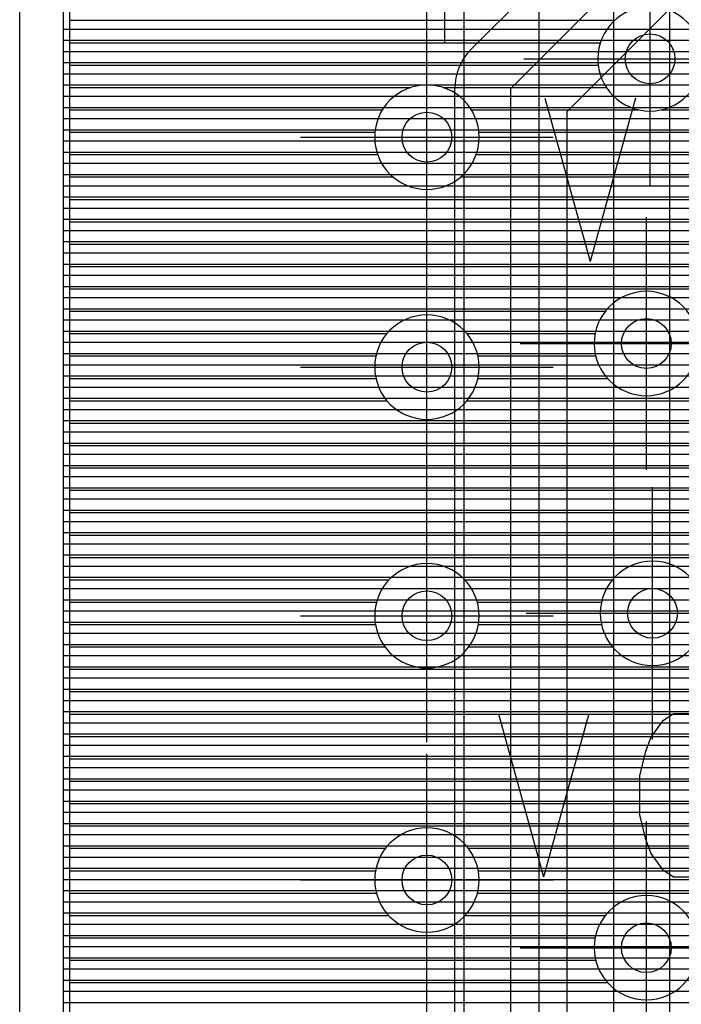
# Model space of a CAD drawing. Extents: x 25 to 291, y 23 to 136.
# Tile 78 of 147: x 25.4 to 30.72, y 90.58 to 98.5. Entities that reach past the tile are written whole.
import ezdxf

# ---------------------------------------------------------------- set-up
doc = ezdxf.new("R2010")
doc.units = 0
doc.layers.get('0').update_dxf_attribs({"linetype": 'CONTINUOUS'})
for name, color, linetype in [('copper_layer_2', 1, 'CONTINUOUS'), ('copper_layer_3', 3, 'CONTINUOUS'), ('copper_layer_bottom', 4, 'CONTINUOUS'), ('copper_layer_top', 5, 'CONTINUOUS'), ('drill_drawing', 6, 'CONTINUOUS'), ('silkscreen_top', 1, 'CONTINUOUS')]:
    doc.layers.add(name, color=color, linetype=linetype)

# ---------------------------------------------------------------- blocks, each defined once
blk = doc.blocks.new('D20')
blk.add_circle((0, 0), 0.2)

msp = doc.modelspace()

# ---------------------------------------------------------------- linework, layer by layer
at = {"layer": 'copper_layer_2', "color": 1}
for points in [[(31.725171, 125.050292), (25.750064, 125.050292), (25.750064, 25.750064), (86.050292, 25.750064)], [(25.750064, 98.419863), (45.903734, 98.419863)], [(25.750064, 98.329947), (37.172466, 98.329947)], [(25.750064, 98.239776), (36.758446, 98.239776)], [(25.750064, 98.14986), (36.589027, 98.14986)], [(25.750064, 98.059944), (36.468631, 98.059944)], [(25.750064, 97.969774), (36.374905, 97.969774)], [(25.750064, 97.879858), (36.299721, 97.879858)], [(25.750064, 97.789942), (36.239014, 97.789942)], [(25.750064, 97.699771), (36.189738, 97.699771)], [(25.750064, 97.609855), (36.150368, 97.609855)], [(25.750064, 97.519939), (36.119888, 97.519939)], [(25.750064, 97.429769), (36.09779, 97.429769)], [(25.750064, 97.339853), (36.083058, 97.339853)], [(25.750064, 97.249936), (36.075946, 97.249936)], [(25.750064, 97.159766), (36.075946, 97.159766)], [(25.750064, 97.06985), (36.083312, 97.06985)], [(25.750064, 96.979934), (36.09779, 96.979934)], [(25.750064, 96.889764), (36.120142, 96.889764)], [(25.750064, 96.799848), (36.150622, 96.799848)], [(25.750064, 96.709931), (36.189992, 96.709931)], [(25.750064, 96.619761), (36.239268, 96.619761)], [(25.750064, 96.529845), (36.300229, 96.529845)], [(25.750064, 96.439929), (36.375413, 96.439929)], [(25.750064, 96.349759), (36.469393, 96.349759)], [(25.750064, 96.259843), (36.590043, 96.259843)], [(25.750064, 96.169926), (36.75997, 96.169926)], [(25.750064, 96.079756), (42.964186, 96.079756)], [(25.750064, 95.98984), (40.338075, 95.98984)], [(25.750064, 95.899924), (40.152654, 95.899924)], [(25.750064, 95.809754), (40.029718, 95.809754)], [(25.750064, 95.719837), (36.808484, 95.719837)], [(25.750064, 95.629921), (36.621285, 95.629921)], [(25.750064, 95.539751), (36.492507, 95.539751)], [(25.750064, 95.449835), (36.393955, 95.449835)], [(25.750064, 95.359919), (36.315215, 95.359919)], [(25.750064, 95.269749), (36.251461, 95.269749)], [(25.750064, 95.179832), (36.199644, 95.179832)], [(25.750064, 95.089916), (36.158242, 95.089916)], [(25.750064, 94.999746), (36.125984, 94.999746)], [(25.750064, 94.90983), (36.102108, 94.90983)], [(25.750064, 94.819914), (36.085852, 94.819914)], [(25.750064, 94.729743), (36.076962, 94.729743)], [(25.750064, 94.639827), (36.075438, 94.639827)], [(25.750064, 94.549911), (36.081026, 94.549911)], [(25.750064, 94.459741), (36.09398, 94.459741)], [(25.750064, 94.369825), (36.114554, 94.369825)], [(25.750064, 94.279909), (36.143002, 94.279909)], [(25.750064, 94.189738), (36.18034, 94.189738)], [(25.750064, 94.099822), (36.22733, 94.099822)], [(25.750064, 94.009906), (36.285751, 94.009906)], [(25.750064, 93.919736), (36.357379, 93.919736)], [(25.750064, 93.82982), (36.446533, 93.82982)], [(25.750064, 93.739903), (36.560325, 93.739903)], [(25.750064, 93.649733), (36.715519, 93.649733)], [(25.750064, 93.559817), (36.990602, 93.559817)], [(25.750064, 93.469901), (86.050292, 93.469901)], [(25.750064, 93.379731), (86.050292, 93.379731)], [(25.750064, 93.289815), (86.050292, 93.289815)], [(25.750064, 93.199898), (36.867412, 93.199898)], [(25.750064, 93.109728), (36.655829, 93.109728)], [(25.750064, 93.019812), (36.517907, 93.019812)], [(25.750064, 92.929896), (36.413767, 92.929896)], [(25.750064, 92.839726), (36.331217, 92.839726)], [(25.750064, 92.749809), (36.264415, 92.749809)], [(25.750064, 92.659893), (36.210312, 92.659893)], [(25.750064, 92.569977), (36.166624, 92.569977)], [(25.750064, 92.479807), (36.132334, 92.479807)], [(25.750064, 92.389891), (36.10668, 92.389891)], [(25.750064, 92.299975), (36.088646, 92.299975)], [(25.750064, 92.209804), (36.078232, 92.209804)], [(25.750064, 92.119888), (36.075184, 92.119888)], [(25.750064, 92.029972), (36.078994, 92.029972)], [(25.750064, 91.939802), (36.090424, 91.939802)], [(25.750064, 91.849886), (36.10922, 91.849886)], [(25.750064, 91.75997), (36.136144, 91.75997)], [(25.750064, 91.669799), (36.17145, 91.669799)], [(25.750064, 91.579883), (36.216154, 91.579883)], [(25.750064, 91.489967), (36.271527, 91.489967)], [(25.750064, 91.399797), (36.340107, 91.399797)], [(25.750064, 91.309881), (36.424943, 91.309881)], [(25.750064, 91.219964), (36.532131, 91.219964)], [(25.750064, 91.129794), (36.675641, 91.129794)], [(25.750064, 91.039878), (36.903988, 91.039878)], [(25.750064, 90.949962), (40.072898, 90.949962)], [(25.750064, 90.859792), (40.246888, 90.859792)], [(25.750064, 90.769876), (43.20066, 90.769876)], [(25.750064, 90.679959), (43.206248, 90.679959)], [(25.750064, 90.589789), (43.23368, 90.589789)]]:
    msp.add_lwpolyline(points, dxfattribs=at)
at = {"layer": 'copper_layer_3', "color": 3}
for points in [[(31.725171, 125.000254), (25.800102, 125.000254), (25.800102, 55.650241), (28.305817, 55.650241)], [(25.800102, 98.489967), (30.186436, 98.489967)], [(25.800102, 98.309881), (30.070612, 98.309881)], [(25.800102, 98.129794), (30.053086, 98.129794)], [(25.800102, 97.949962), (28.545847, 97.949962)], [(28.804166, 97.949962), (30.118872, 97.949962)], [(25.800102, 97.769876), (28.316993, 97.769876)], [(29.03302, 97.769876), (30.380493, 97.769876)], [(30.559563, 97.769876), (33.059944, 97.769876)], [(25.800102, 97.589789), (28.257049, 97.589789)], [(29.093218, 97.589789), (33.059944, 97.589789)], [(25.800102, 97.409957), (28.279147, 97.409957)], [(29.070866, 97.409957), (33.059944, 97.409957)], [(25.800102, 97.22987), (28.403353, 97.22987)], [(28.94666, 97.22987), (33.059944, 97.22987)], [(25.800102, 97.049784), (33.059944, 97.049784)], [(25.800102, 96.869952), (33.059944, 96.869952)], [(25.800102, 96.689865), (33.059944, 96.689865)], [(25.800102, 96.509779), (33.059944, 96.509779)], [(25.800102, 96.329947), (32.430023, 96.329947)], [(25.800102, 96.14986), (30.109982, 96.14986)], [(25.800102, 95.969774), (28.353061, 95.969774)], [(28.996952, 95.969774), (30.027686, 95.969774)], [(25.800102, 95.789942), (28.264669, 95.789942)], [(29.085344, 95.789942), (30.032258, 95.789942)], [(25.800102, 95.609855), (28.264923, 95.609855)], [(29.085344, 95.609855), (30.127254, 95.609855)], [(25.800102, 95.429769), (28.353569, 95.429769)], [(28.996444, 95.429769), (33.059944, 95.429769)], [(25.800102, 95.249936), (33.059944, 95.249936)], [(25.800102, 95.06985), (33.059944, 95.06985)], [(25.800102, 94.889764), (33.059944, 94.889764)], [(25.800102, 94.709931), (33.059944, 94.709931)], [(25.800102, 94.529845), (33.059944, 94.529845)], [(25.800102, 94.349759), (33.059944, 94.349759)], [(25.800102, 94.169926), (33.059944, 94.169926)], [(25.800102, 93.98984), (28.370841, 93.98984)], [(28.979172, 93.98984), (30.168148, 93.98984)], [(25.800102, 93.809754), (28.269495, 93.809754)], [(29.080518, 93.809754), (30.079756, 93.809754)], [(25.800102, 93.629921), (28.260859, 93.629921)], [(29.089154, 93.629921), (30.08001, 93.629921)], [(25.800102, 93.449835), (28.337821, 93.449835)], [(29.012192, 93.449835), (30.168656, 93.449835)], [(25.800102, 93.269749), (32.414275, 93.269749)], [(25.800102, 93.089916), (32.538481, 93.089916)], [(25.800102, 92.90983), (33.059944, 92.90983)], [(25.800102, 92.729743), (33.059944, 92.729743)], [(25.800102, 92.549911), (33.059944, 92.549911)], [(25.800102, 92.369825), (33.059944, 92.369825)], [(25.800102, 92.189738), (33.059944, 92.189738)], [(25.800102, 92.009906), (33.059944, 92.009906)], [(25.800102, 91.82982), (28.341123, 91.82982)], [(29.009144, 91.82982), (33.059944, 91.82982)], [(25.800102, 91.649733), (28.261621, 91.649733)], [(29.088392, 91.649733), (33.059944, 91.649733)], [(25.800102, 91.469901), (28.268479, 91.469901)], [(29.081534, 91.469901), (33.059944, 91.469901)], [(25.800102, 91.289815), (28.366777, 91.289815)], [(28.983236, 91.289815), (30.109982, 91.289815)], [(25.800102, 91.109728), (30.027686, 91.109728)], [(25.800102, 90.929896), (30.032258, 90.929896)], [(25.800102, 90.749809), (30.127254, 90.749809)]]:
    msp.add_lwpolyline(points, dxfattribs=at)
for points in [[(30.890018, 98.180086), (30.890018, 98.180086), (30.890018, 98.180086, 1), (30.050292, 98.180086), (30.050292, 98.180086), (30.050292, 98.180086, 1), (30.890018, 98.180086), (30.890018, 98.180086)], [(30.890018, 98.180086), (30.890018, 98.180086), (30.890018, 98.180086, 1), (30.050292, 98.180086), (30.050292, 98.180086), (30.050292, 98.180086, 1), (30.890018, 98.180086), (30.890018, 98.180086)], [(29.094996, 97.550165), (29.094996, 97.550165), (29.094996, 97.550165, 1), (28.255271, 97.550165), (28.255271, 97.550165), (28.255271, 97.550165, 1), (29.094996, 97.550165), (29.094996, 97.550165)], [(29.094996, 97.550165), (29.094996, 97.550165), (29.094996, 97.550165, 1), (28.255271, 97.550165), (28.255271, 97.550165), (28.255271, 97.550165, 1), (29.094996, 97.550165), (29.094996, 97.550165)], [(30.860046, 95.890272), (30.860046, 95.890272), (30.860046, 95.890272, 1), (30.02032, 95.890272), (30.02032, 95.890272), (30.02032, 95.890272, 1), (30.860046, 95.890272), (30.860046, 95.890272)], [(30.860046, 95.890272), (30.860046, 95.890272), (30.860046, 95.890272, 1), (30.02032, 95.890272), (30.02032, 95.890272), (30.02032, 95.890272, 1), (30.860046, 95.890272), (30.860046, 95.890272)], [(29.094996, 95.700279), (29.094996, 95.700279), (29.094996, 95.700279, 1), (28.255271, 95.700279), (28.255271, 95.700279), (28.255271, 95.700279, 1), (29.094996, 95.700279), (29.094996, 95.700279)], [(29.094996, 95.700279), (29.094996, 95.700279), (29.094996, 95.700279, 1), (28.255271, 95.700279), (28.255271, 95.700279), (28.255271, 95.700279, 1), (29.094996, 95.700279), (29.094996, 95.700279)], [(29.094996, 93.700279), (29.094996, 93.700279), (29.094996, 93.700279, 1), (28.255271, 93.700279), (28.255271, 93.700279), (28.255271, 93.700279, 1), (29.094996, 93.700279), (29.094996, 93.700279)], [(29.094996, 93.700279), (29.094996, 93.700279), (29.094996, 93.700279, 1), (28.255271, 93.700279), (28.255271, 93.700279), (28.255271, 93.700279, 1), (29.094996, 93.700279), (29.094996, 93.700279)], [(30.910084, 93.720091), (30.910084, 93.720091), (30.910084, 93.720091, 1), (30.06985, 93.720091), (30.06985, 93.720091), (30.06985, 93.720091, 1), (30.910084, 93.720091), (30.910084, 93.720091)], [(30.910084, 93.720091), (30.910084, 93.720091), (30.910084, 93.720091, 1), (30.06985, 93.720091), (30.06985, 93.720091), (30.06985, 93.720091, 1), (30.910084, 93.720091), (30.910084, 93.720091)], [(29.094996, 91.575057), (29.094996, 91.575057), (29.094996, 91.575057, 1), (28.255271, 91.575057), (28.255271, 91.575057), (28.255271, 91.575057, 1), (29.094996, 91.575057), (29.094996, 91.575057)], [(29.094996, 91.575057), (29.094996, 91.575057), (29.094996, 91.575057, 1), (28.255271, 91.575057), (28.255271, 91.575057), (28.255271, 91.575057, 1), (29.094996, 91.575057), (29.094996, 91.575057)], [(30.860046, 91.030226), (30.860046, 91.030226), (30.860046, 91.030226, 1), (30.02032, 91.030226), (30.02032, 91.030226), (30.02032, 91.030226, 1), (30.860046, 91.030226), (30.860046, 91.030226)], [(30.860046, 91.030226), (30.860046, 91.030226), (30.860046, 91.030226, 1), (30.02032, 91.030226), (30.02032, 91.030226), (30.02032, 91.030226, 1), (30.860046, 91.030226), (30.860046, 91.030226)]]:
    msp.add_lwpolyline(points, format="xyb", dxfattribs=at)
at = {"layer": 'copper_layer_bottom', "color": 4}
for points in [[(31.725171, 125.050292), (25.750064, 125.050292), (25.750064, 25.750064), (86.050292, 25.750064)], [(30.474981, 105.8603), (29.575057, 104.960122), (29.575057, 88.535179), (35.210058, 82.900178), (35.210058, 79.400051)], [(28.975108, 88.535179), (28.975108, 104.960122)], [(30.290069, 104.826518), (30.175006, 104.711709), (30.175006, 88.783592), (35.634239, 83.324359)], [(30.630175, 89.210058), (30.630175, 103.280163)], [(25.750064, 98.419863), (28.975108, 98.419863)], [(30.175006, 98.419863), (30.630175, 98.419863)], [(25.750064, 98.329947), (28.975108, 98.329947)], [(30.175006, 98.329947), (30.630175, 98.329947)], [(25.750064, 98.239776), (28.975108, 98.239776)], [(30.175006, 98.239776), (30.630175, 98.239776)], [(25.750064, 98.14986), (28.975108, 98.14986)], [(30.175006, 98.14986), (30.630175, 98.14986)], [(25.750064, 98.059944), (28.975108, 98.059944)], [(30.175006, 98.059944), (30.630175, 98.059944)], [(25.750064, 97.969774), (28.975108, 97.969774)], [(30.175006, 97.969774), (30.630175, 97.969774)], [(25.750064, 97.879858), (28.975108, 97.879858)], [(30.175006, 97.879858), (30.630175, 97.879858)], [(25.750064, 97.789942), (28.975108, 97.789942)], [(30.175006, 97.789942), (30.630175, 97.789942)], [(25.750064, 97.699771), (28.975108, 97.699771)], [(30.175006, 97.699771), (30.630175, 97.699771)], [(25.750064, 97.609855), (28.975108, 97.609855)], [(30.175006, 97.609855), (30.630175, 97.609855)], [(25.750064, 97.519939), (28.975108, 97.519939)], [(30.175006, 97.519939), (30.630175, 97.519939)], [(25.750064, 97.429769), (28.975108, 97.429769)], [(30.175006, 97.429769), (30.630175, 97.429769)], [(25.750064, 97.339853), (28.975108, 97.339853)], [(30.175006, 97.339853), (30.630175, 97.339853)], [(25.750064, 97.249936), (28.975108, 97.249936)], [(30.175006, 97.249936), (30.630175, 97.249936)], [(25.750064, 97.159766), (28.975108, 97.159766)], [(30.175006, 97.159766), (30.630175, 97.159766)], [(25.750064, 97.06985), (28.975108, 97.06985)], [(30.175006, 97.06985), (30.630175, 97.06985)], [(25.750064, 96.979934), (28.975108, 96.979934)], [(30.175006, 96.979934), (30.630175, 96.979934)], [(25.750064, 96.889764), (28.975108, 96.889764)], [(30.175006, 96.889764), (30.630175, 96.889764)], [(25.750064, 96.799848), (28.975108, 96.799848)], [(30.175006, 96.799848), (30.630175, 96.799848)], [(25.750064, 96.709931), (28.975108, 96.709931)], [(30.175006, 96.709931), (30.630175, 96.709931)], [(25.750064, 96.619761), (28.975108, 96.619761)], [(30.175006, 96.619761), (30.630175, 96.619761)], [(25.750064, 96.529845), (28.975108, 96.529845)], [(30.175006, 96.529845), (30.630175, 96.529845)], [(25.750064, 96.439929), (28.975108, 96.439929)], [(30.175006, 96.439929), (30.630175, 96.439929)], [(25.750064, 96.349759), (28.975108, 96.349759)], [(30.175006, 96.349759), (30.630175, 96.349759)], [(25.750064, 96.259843), (28.975108, 96.259843)], [(30.175006, 96.259843), (30.630175, 96.259843)], [(25.750064, 96.169926), (28.975108, 96.169926)], [(30.175006, 96.169926), (30.630175, 96.169926)], [(25.750064, 96.079756), (28.975108, 96.079756)], [(30.175006, 96.079756), (30.630175, 96.079756)], [(25.750064, 95.98984), (28.975108, 95.98984)], [(30.175006, 95.98984), (30.630175, 95.98984)], [(25.750064, 95.899924), (28.975108, 95.899924)], [(30.175006, 95.899924), (30.630175, 95.899924)], [(25.750064, 95.809754), (28.975108, 95.809754)], [(30.175006, 95.809754), (30.630175, 95.809754)], [(25.750064, 95.719837), (28.975108, 95.719837)], [(30.175006, 95.719837), (30.630175, 95.719837)], [(25.750064, 95.629921), (28.975108, 95.629921)], [(30.175006, 95.629921), (30.630175, 95.629921)], [(25.750064, 95.539751), (28.975108, 95.539751)], [(30.175006, 95.539751), (30.630175, 95.539751)], [(25.750064, 95.449835), (28.975108, 95.449835)], [(30.175006, 95.449835), (30.630175, 95.449835)], [(25.750064, 95.359919), (28.975108, 95.359919)], [(30.175006, 95.359919), (30.630175, 95.359919)], [(25.750064, 95.269749), (28.975108, 95.269749)], [(30.175006, 95.269749), (30.630175, 95.269749)], [(25.750064, 95.179832), (28.975108, 95.179832)], [(30.175006, 95.179832), (30.630175, 95.179832)], [(25.750064, 95.089916), (28.975108, 95.089916)], [(30.175006, 95.089916), (30.630175, 95.089916)], [(25.750064, 94.999746), (28.975108, 94.999746)], [(30.175006, 94.999746), (30.630175, 94.999746)], [(25.750064, 94.90983), (28.975108, 94.90983)], [(30.175006, 94.90983), (30.630175, 94.90983)], [(25.750064, 94.819914), (28.975108, 94.819914)], [(30.175006, 94.819914), (30.630175, 94.819914)], [(25.750064, 94.729743), (28.975108, 94.729743)], [(30.175006, 94.729743), (30.630175, 94.729743)], [(25.750064, 94.639827), (28.975108, 94.639827)], [(30.175006, 94.639827), (30.630175, 94.639827)], [(25.750064, 94.549911), (28.975108, 94.549911)], [(30.175006, 94.549911), (30.630175, 94.549911)], [(25.750064, 94.459741), (28.975108, 94.459741)], [(30.175006, 94.459741), (30.630175, 94.459741)], [(25.750064, 94.369825), (28.975108, 94.369825)], [(30.175006, 94.369825), (30.630175, 94.369825)], [(25.750064, 94.279909), (28.975108, 94.279909)], [(30.175006, 94.279909), (30.630175, 94.279909)], [(25.750064, 94.189738), (28.975108, 94.189738)], [(30.175006, 94.189738), (30.630175, 94.189738)], [(25.750064, 94.099822), (28.975108, 94.099822)], [(30.175006, 94.099822), (30.630175, 94.099822)], [(25.750064, 94.009906), (28.975108, 94.009906)], [(30.175006, 94.009906), (30.630175, 94.009906)], [(25.750064, 93.919736), (28.975108, 93.919736)], [(30.175006, 93.919736), (30.630175, 93.919736)], [(25.750064, 93.82982), (28.975108, 93.82982)], [(30.175006, 93.82982), (30.630175, 93.82982)], [(25.750064, 93.739903), (28.975108, 93.739903)], [(30.175006, 93.739903), (30.630175, 93.739903)], [(25.750064, 93.649733), (28.975108, 93.649733)], [(30.175006, 93.649733), (30.630175, 93.649733)], [(25.750064, 93.559817), (28.975108, 93.559817)], [(30.175006, 93.559817), (30.630175, 93.559817)], [(25.750064, 93.469901), (28.975108, 93.469901)], [(30.175006, 93.469901), (30.630175, 93.469901)], [(25.750064, 93.379731), (28.975108, 93.379731)], [(30.175006, 93.379731), (30.630175, 93.379731)], [(25.750064, 93.289815), (28.975108, 93.289815)], [(30.175006, 93.289815), (30.630175, 93.289815)], [(25.750064, 93.199898), (28.975108, 93.199898)], [(30.175006, 93.199898), (30.630175, 93.199898)], [(25.750064, 93.109728), (28.975108, 93.109728)], [(30.175006, 93.109728), (30.630175, 93.109728)], [(25.750064, 93.019812), (28.975108, 93.019812)], [(30.175006, 93.019812), (30.630175, 93.019812)], [(25.750064, 92.929896), (28.975108, 92.929896)], [(30.175006, 92.929896), (30.630175, 92.929896)], [(25.750064, 92.839726), (28.975108, 92.839726)], [(30.175006, 92.839726), (30.630175, 92.839726)], [(25.750064, 92.749809), (28.975108, 92.749809)], [(30.175006, 92.749809), (30.630175, 92.749809)], [(25.750064, 92.659893), (28.975108, 92.659893)], [(30.175006, 92.659893), (30.630175, 92.659893)], [(25.750064, 92.569977), (28.975108, 92.569977)], [(30.175006, 92.569977), (30.630175, 92.569977)], [(25.750064, 92.479807), (28.975108, 92.479807)], [(30.175006, 92.479807), (30.630175, 92.479807)], [(25.750064, 92.389891), (28.975108, 92.389891)], [(30.175006, 92.389891), (30.630175, 92.389891)], [(25.750064, 92.299975), (28.975108, 92.299975)], [(30.175006, 92.299975), (30.630175, 92.299975)], [(25.750064, 92.209804), (28.975108, 92.209804)], [(30.175006, 92.209804), (30.630175, 92.209804)], [(25.750064, 92.119888), (28.975108, 92.119888)], [(30.175006, 92.119888), (30.630175, 92.119888)], [(25.750064, 92.029972), (28.975108, 92.029972)], [(30.175006, 92.029972), (30.630175, 92.029972)], [(25.750064, 91.939802), (28.975108, 91.939802)], [(30.175006, 91.939802), (30.630175, 91.939802)], [(25.750064, 91.849886), (28.975108, 91.849886)], [(30.175006, 91.849886), (30.630175, 91.849886)], [(25.750064, 91.75997), (28.975108, 91.75997)], [(30.175006, 91.75997), (30.630175, 91.75997)], [(25.750064, 91.669799), (28.975108, 91.669799)], [(30.175006, 91.669799), (30.630175, 91.669799)], [(25.750064, 91.579883), (28.975108, 91.579883)], [(30.175006, 91.579883), (30.630175, 91.579883)], [(25.750064, 91.489967), (28.975108, 91.489967)], [(30.175006, 91.489967), (30.630175, 91.489967)], [(25.750064, 91.399797), (28.975108, 91.399797)], [(30.175006, 91.399797), (30.630175, 91.399797)], [(25.750064, 91.309881), (28.975108, 91.309881)], [(30.175006, 91.309881), (30.630175, 91.309881)], [(25.750064, 91.219964), (28.975108, 91.219964)], [(30.175006, 91.219964), (30.630175, 91.219964)], [(25.750064, 91.129794), (28.975108, 91.129794)], [(30.175006, 91.129794), (30.630175, 91.129794)], [(25.750064, 91.039878), (28.975108, 91.039878)], [(30.175006, 91.039878), (30.630175, 91.039878)], [(25.750064, 90.949962), (28.975108, 90.949962)], [(30.175006, 90.949962), (30.630175, 90.949962)], [(25.750064, 90.859792), (28.975108, 90.859792)], [(30.175006, 90.859792), (30.630175, 90.859792)], [(25.750064, 90.769876), (28.975108, 90.769876)], [(30.175006, 90.769876), (30.630175, 90.769876)], [(25.750064, 90.679959), (28.975108, 90.679959)], [(30.175006, 90.679959), (30.630175, 90.679959)], [(25.750064, 90.589789), (28.975108, 90.589789)], [(30.175006, 90.589789), (30.630175, 90.589789)]]:
    msp.add_lwpolyline(points, dxfattribs=at)
at = {"layer": 'copper_layer_top', "color": 5}
for points in [[(31.725171, 125.050292), (25.750064, 125.050292), (25.750064, 25.750064), (86.050292, 25.750064)], [(29.03175, 98.258319), (29.461773, 98.688341), (31.911862, 101.13843)], [(29.350013, 97.94031), (29.780036, 98.370079), (32.230124, 100.820168), (35.219964, 100.820168)], [(35.085852, 100.370079), (32.416561, 100.370079), (30.098298, 98.05207), (29.800102, 97.753874), (29.800102, 48.215138), (29.800102, 47.811532), (30.161544, 47.450089), (30.300737, 47.450089)], [(25.750064, 98.419863), (29.193294, 98.419863)], [(30.466091, 98.419863), (38.450089, 98.419863)], [(25.750064, 98.329947), (29.103378, 98.329947)], [(30.376175, 98.329947), (37.172466, 98.329947)], [(25.750064, 98.239776), (29.014224, 98.239776)], [(30.286005, 98.239776), (36.758446, 98.239776)], [(25.750064, 98.14986), (28.951994, 98.14986)], [(30.196088, 98.14986), (36.589027, 98.14986)], [(25.750064, 98.059944), (28.91618, 98.059944)], [(30.106172, 98.059944), (36.468631, 98.059944)], [(25.750064, 97.969774), (28.90094, 97.969774)], [(30.016256, 97.969774), (36.374905, 97.969774)], [(28.900178, 47.625095), (28.900178, 48.215138), (28.900178, 97.94031)], [(29.350013, 48.215138), (29.350013, 97.94031)], [(25.750064, 97.879858), (28.900178, 97.879858)], [(29.926086, 97.879858), (36.299721, 97.879858)], [(25.750064, 97.789942), (28.900178, 97.789942)], [(29.83617, 97.789942), (36.239014, 97.789942)], [(25.750064, 97.699771), (28.900178, 97.699771)], [(29.800102, 97.699771), (36.189738, 97.699771)], [(25.750064, 97.609855), (28.900178, 97.609855)], [(29.800102, 97.609855), (36.150368, 97.609855)], [(25.750064, 97.519939), (28.900178, 97.519939)], [(29.800102, 97.519939), (36.119888, 97.519939)], [(25.750064, 97.429769), (28.900178, 97.429769)], [(29.800102, 97.429769), (36.09779, 97.429769)], [(25.750064, 97.339853), (28.900178, 97.339853)], [(29.800102, 97.339853), (36.083058, 97.339853)], [(25.750064, 97.249936), (28.900178, 97.249936)], [(29.800102, 97.249936), (36.075946, 97.249936)], [(25.750064, 97.159766), (28.900178, 97.159766)], [(29.800102, 97.159766), (36.075946, 97.159766)], [(25.750064, 97.06985), (28.900178, 97.06985)], [(29.800102, 97.06985), (36.083312, 97.06985)], [(25.750064, 96.979934), (28.900178, 96.979934)], [(29.800102, 96.979934), (36.09779, 96.979934)], [(25.750064, 96.889764), (28.900178, 96.889764)], [(29.800102, 96.889764), (36.120142, 96.889764)], [(25.750064, 96.799848), (28.900178, 96.799848)], [(29.800102, 96.799848), (36.150622, 96.799848)], [(25.750064, 96.709931), (28.900178, 96.709931)], [(29.800102, 96.709931), (36.189992, 96.709931)], [(25.750064, 96.619761), (28.900178, 96.619761)], [(29.800102, 96.619761), (36.239268, 96.619761)], [(25.750064, 96.529845), (28.900178, 96.529845)], [(29.800102, 96.529845), (36.300229, 96.529845)], [(25.750064, 96.439929), (28.900178, 96.439929)], [(29.800102, 96.439929), (36.375413, 96.439929)], [(25.750064, 96.349759), (28.900178, 96.349759)], [(29.800102, 96.349759), (36.469393, 96.349759)], [(25.750064, 96.259843), (28.900178, 96.259843)], [(29.800102, 96.259843), (36.590043, 96.259843)], [(25.750064, 96.169926), (28.900178, 96.169926)], [(29.800102, 96.169926), (36.75997, 96.169926)], [(25.750064, 96.079756), (28.900178, 96.079756)], [(29.800102, 96.079756), (38.018288, 96.079756)], [(25.750064, 95.98984), (28.900178, 95.98984)], [(29.800102, 95.98984), (37.928372, 95.98984)], [(25.750064, 95.899924), (28.900178, 95.899924)], [(29.800102, 95.899924), (37.838456, 95.899924)], [(25.750064, 95.809754), (28.900178, 95.809754)], [(29.800102, 95.809754), (37.748285, 95.809754)], [(25.750064, 95.719837), (28.900178, 95.719837)], [(29.800102, 95.719837), (36.808484, 95.719837)], [(25.750064, 95.629921), (28.900178, 95.629921)], [(29.800102, 95.629921), (36.621285, 95.629921)], [(25.750064, 95.539751), (28.900178, 95.539751)], [(29.800102, 95.539751), (36.492507, 95.539751)], [(25.750064, 95.449835), (28.900178, 95.449835)], [(29.800102, 95.449835), (36.393955, 95.449835)], [(25.750064, 95.359919), (28.900178, 95.359919)], [(29.800102, 95.359919), (36.315215, 95.359919)], [(25.750064, 95.269749), (28.900178, 95.269749)], [(29.800102, 95.269749), (36.251461, 95.269749)], [(25.750064, 95.179832), (28.900178, 95.179832)], [(29.800102, 95.179832), (36.199644, 95.179832)], [(25.750064, 95.089916), (28.900178, 95.089916)], [(29.800102, 95.089916), (36.158242, 95.089916)], [(25.750064, 94.999746), (28.900178, 94.999746)], [(29.800102, 94.999746), (36.125984, 94.999746)], [(25.750064, 94.90983), (28.900178, 94.90983)], [(29.800102, 94.90983), (36.102108, 94.90983)], [(25.750064, 94.819914), (28.900178, 94.819914)], [(29.800102, 94.819914), (36.085852, 94.819914)], [(25.750064, 94.729743), (28.900178, 94.729743)], [(29.800102, 94.729743), (36.076962, 94.729743)], [(25.750064, 94.639827), (28.900178, 94.639827)], [(29.800102, 94.639827), (36.075438, 94.639827)], [(25.750064, 94.549911), (28.900178, 94.549911)], [(29.800102, 94.549911), (36.081026, 94.549911)], [(25.750064, 94.459741), (28.900178, 94.459741)], [(29.800102, 94.459741), (36.09398, 94.459741)], [(25.750064, 94.369825), (28.900178, 94.369825)], [(29.800102, 94.369825), (36.114554, 94.369825)], [(25.750064, 94.279909), (28.900178, 94.279909)], [(29.800102, 94.279909), (36.143002, 94.279909)], [(25.750064, 94.189738), (28.900178, 94.189738)], [(29.800102, 94.189738), (36.18034, 94.189738)], [(25.750064, 94.099822), (28.900178, 94.099822)], [(29.800102, 94.099822), (36.22733, 94.099822)], [(25.750064, 94.009906), (28.900178, 94.009906)], [(29.800102, 94.009906), (36.285751, 94.009906)], [(25.750064, 93.919736), (28.900178, 93.919736)], [(29.800102, 93.919736), (36.357379, 93.919736)], [(25.750064, 93.82982), (28.900178, 93.82982)], [(29.800102, 93.82982), (36.446533, 93.82982)], [(25.750064, 93.739903), (28.900178, 93.739903)], [(29.800102, 93.739903), (36.560325, 93.739903)], [(25.750064, 93.649733), (28.900178, 93.649733)], [(29.800102, 93.649733), (36.715519, 93.649733)], [(25.750064, 93.559817), (28.900178, 93.559817)], [(29.800102, 93.559817), (36.990602, 93.559817)], [(25.750064, 93.469901), (28.900178, 93.469901)], [(29.800102, 93.469901), (42.532639, 93.469901)], [(25.750064, 93.379731), (28.900178, 93.379731)], [(29.800102, 93.379731), (42.448819, 93.379731)], [(25.750064, 93.289815), (28.900178, 93.289815)], [(29.800102, 93.289815), (42.430023, 93.289815)], [(25.750064, 93.199898), (28.900178, 93.199898)], [(29.800102, 93.199898), (36.142494, 93.199898)], [(25.750064, 93.109728), (28.900178, 93.109728)], [(29.800102, 93.109728), (36.084074, 93.109728)], [(25.750064, 93.019812), (28.900178, 93.019812)], [(29.800102, 93.019812), (36.075184, 93.019812)], [(25.750064, 92.929896), (28.900178, 92.929896)], [(29.800102, 92.929896), (36.075184, 92.929896)], [(25.750064, 92.839726), (28.900178, 92.839726)], [(29.800102, 92.839726), (36.075184, 92.839726)], [(25.750064, 92.749809), (28.900178, 92.749809)], [(29.800102, 92.749809), (36.075184, 92.749809)], [(25.750064, 92.659893), (28.900178, 92.659893)], [(29.800102, 92.659893), (36.075184, 92.659893)], [(25.750064, 92.569977), (28.900178, 92.569977)], [(29.800102, 92.569977), (36.075184, 92.569977)], [(25.750064, 92.479807), (28.900178, 92.479807)], [(29.800102, 92.479807), (36.075184, 92.479807)], [(25.750064, 92.389891), (28.900178, 92.389891)], [(29.800102, 92.389891), (36.075184, 92.389891)], [(25.750064, 92.299975), (28.900178, 92.299975)], [(29.800102, 92.299975), (36.075184, 92.299975)], [(25.750064, 92.209804), (28.900178, 92.209804)], [(29.800102, 92.209804), (36.075184, 92.209804)], [(25.750064, 92.119888), (28.900178, 92.119888)], [(29.800102, 92.119888), (36.075184, 92.119888)], [(25.750064, 92.029972), (28.900178, 92.029972)], [(29.800102, 92.029972), (36.075184, 92.029972)], [(25.750064, 91.939802), (28.900178, 91.939802)], [(29.800102, 91.939802), (36.075184, 91.939802)], [(25.750064, 91.849886), (28.900178, 91.849886)], [(29.800102, 91.849886), (36.075184, 91.849886)], [(25.750064, 91.75997), (28.900178, 91.75997)], [(29.800102, 91.75997), (36.075184, 91.75997)], [(25.750064, 91.669799), (28.900178, 91.669799)], [(29.800102, 91.669799), (36.075184, 91.669799)], [(25.750064, 91.579883), (28.900178, 91.579883)], [(29.800102, 91.579883), (36.075184, 91.579883)], [(25.750064, 91.489967), (28.900178, 91.489967)], [(29.800102, 91.489967), (36.075184, 91.489967)], [(25.750064, 91.399797), (28.900178, 91.399797)], [(29.800102, 91.399797), (36.075184, 91.399797)], [(25.750064, 91.309881), (28.900178, 91.309881)], [(29.800102, 91.309881), (36.075184, 91.309881)], [(25.750064, 91.219964), (28.900178, 91.219964)], [(29.800102, 91.219964), (36.075184, 91.219964)], [(25.750064, 91.129794), (28.900178, 91.129794)], [(29.800102, 91.129794), (36.087884, 91.129794)], [(25.750064, 91.039878), (28.900178, 91.039878)], [(29.800102, 91.039878), (36.155448, 91.039878)], [(25.750064, 90.949962), (28.900178, 90.949962)], [(29.800102, 90.949962), (39.551689, 90.949962)], [(25.750064, 90.859792), (28.900178, 90.859792)], [(29.800102, 90.859792), (39.586741, 90.859792)], [(25.750064, 90.769876), (28.900178, 90.769876)], [(29.800102, 90.769876), (42.94412, 90.769876)], [(25.750064, 90.679959), (28.900178, 90.679959)], [(29.800102, 90.679959), (43.034036, 90.679959)], [(25.750064, 90.589789), (28.900178, 90.589789)], [(29.800102, 90.589789), (43.123952, 90.589789)]]:
    msp.add_lwpolyline(points, dxfattribs=at)
msp.add_lwpolyline([(29.03175, 98.258319), (29.03175, 98.258319), (29.03175, 98.258319, 0.199032), (28.900178, 97.94031), (28.900178, 97.94031)], format="xyb", dxfattribs=at)
at = {"layer": 'drill_drawing', "color": 6}
for points in [[(25.400051, 25.400051), (25.400051, 125.400305), (31.725171, 125.400305), (31.725171, 126.700279), (39.474981, 126.700279), (39.474981, 125.400305), (71.600203, 125.400305), (71.600203, 123.400305), (79.200152, 123.400305), (79.200152, 125.400305), (86.400051, 125.400305), (86.400051, 25.400051), (25.400051, 25.400051)], [(28.820168, 98.304293), (28.820168, 100.336297)], [(30.470155, 97.164084), (30.470155, 99.196088)], [(28.675133, 96.534163), (28.675133, 98.566167)], [(29.454153, 98.180086), (31.486157, 98.180086)], [(27.659131, 97.550165), (29.691135, 97.550165)], [(30.440183, 94.87427), (30.440183, 96.906274)], [(28.675133, 94.684277), (28.675133, 96.716281)], [(29.424181, 95.890272), (31.456185, 95.890272)], [(27.659131, 95.700279), (29.691135, 95.700279)], [(30.489967, 92.704089), (30.489967, 94.736093)], [(28.675133, 92.684277), (28.675133, 94.716281)], [(27.659131, 93.700279), (29.691135, 93.700279)], [(29.473965, 93.720091), (31.505969, 93.720091)], [(28.675133, 90.559055), (28.675133, 92.591059)], [(30.440183, 90.014224), (30.440183, 92.046228)], [(27.659131, 91.575057), (29.691135, 91.575057)], [(29.424181, 91.030226), (31.456185, 91.030226)], [(28.675133, 88.609093), (28.675133, 90.641097)]]:
    msp.add_lwpolyline(points, dxfattribs=at)
at = {"layer": 'silkscreen_top', "color": 1}
for points in [[(29.625095, 97.862586), (29.98857, 96.550165)], [(30.352299, 97.862586), (29.98857, 96.550165)], [(29.249936, 92.912624), (29.613665, 91.600203)], [(29.977394, 92.912624), (29.613665, 91.600203)], [(31.068326, 92.600203), (31.02286, 92.725171), (30.931928, 92.85014), (30.840996, 92.912624), (30.659131, 92.912624), (30.568199, 92.85014), (30.477267, 92.725171), (30.431801, 92.600203), (30.386335, 92.412751), (30.386335, 92.100076), (30.431801, 91.912624), (30.477267, 91.787656), (30.568199, 91.662687), (30.659131, 91.600203), (30.840996, 91.600203), (30.931928, 91.662687), (31.02286, 91.787656), (31.068326, 91.912624)]]:
    msp.add_lwpolyline(points, dxfattribs=at)

# ---------------------------------------------------------------- block references
at = {"layer": 'copper_layer_2'}
for p in [(30.470155, 98.180086), (28.675133, 97.550165), (30.440183, 95.890272), (28.675133, 95.700279), (28.675133, 93.700279), (30.489967, 93.720091), (28.675133, 91.575057), (30.440183, 91.030226)]:
    msp.add_blockref('D20', p, dxfattribs=at)
at = {"layer": 'copper_layer_bottom'}
for p in [(30.470155, 98.180086), (28.675133, 97.550165), (30.440183, 95.890272), (28.675133, 95.700279), (28.675133, 93.700279), (30.489967, 93.720091), (28.675133, 91.575057), (30.440183, 91.030226)]:
    msp.add_blockref('D20', p, dxfattribs=at)
at = {"layer": 'copper_layer_top'}
for p in [(30.470155, 98.180086), (28.675133, 97.550165), (30.440183, 95.890272), (28.675133, 95.700279), (28.675133, 93.700279), (30.489967, 93.720091), (28.675133, 91.575057), (30.440183, 91.030226)]:
    msp.add_blockref('D20', p, dxfattribs=at)

doc.saveas('drawing.dxf')
